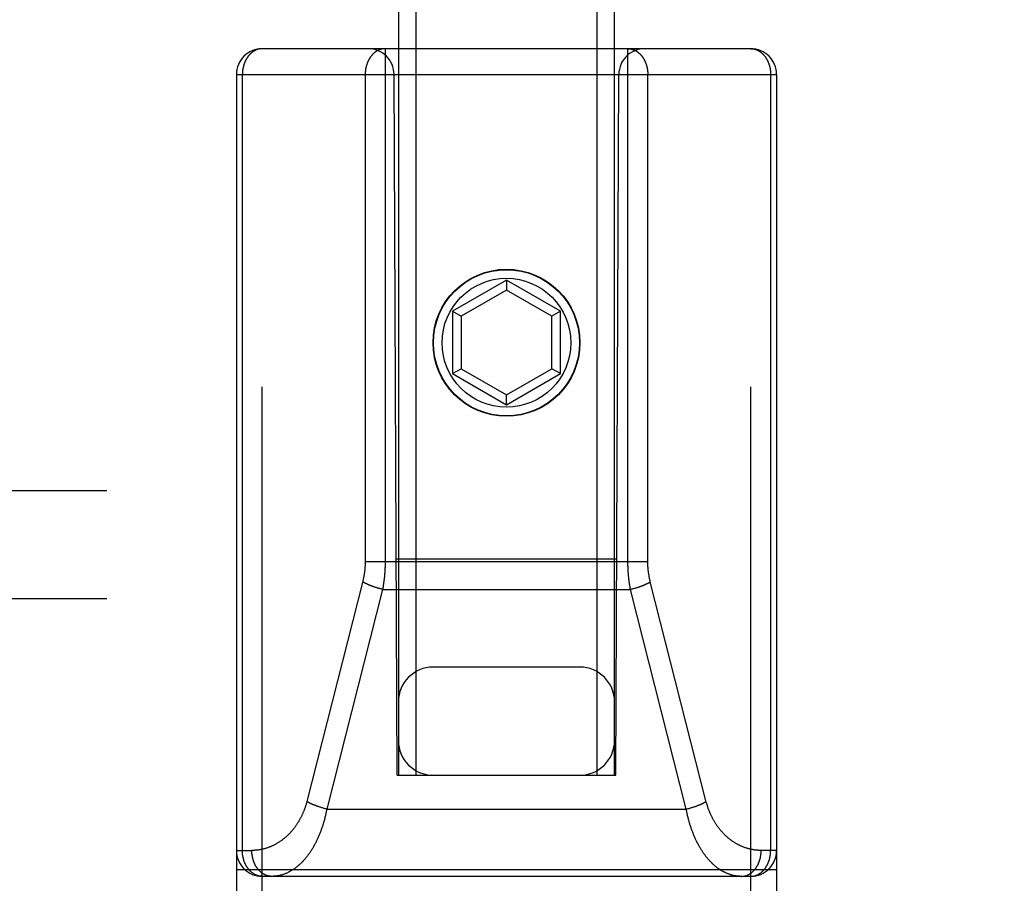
# Model space of a CAD drawing. Header units: inches. Extents: x 0 to 253, y 0 to 164.
# Tile 11 of 97: x 73.941 to 75.08, y 47.045 to 48.044. Entities that reach past the tile are written whole.
import ezdxf

# ---------------------------------------------------------------- set-up
doc = ezdxf.new("R2010")
doc.units = ezdxf.units.IN
doc.header["$LTSCALE"] = 13.939812
doc.header["$MEASUREMENT"] = 0
doc.linetypes.add('HIDDEN', pattern=[0.2, 0.1, -0.1])
doc.layers.add('LEFTHAND_DOOR_ASSEMBLY', color=7, linetype='CONTINUOUS')
doc.layers.add('SUBPANEL', color=7, linetype='CONTINUOUS')

msp = doc.modelspace()

# ---------------------------------------------------------------- linework, layer by layer
at = {"layer": 'LEFTHAND_DOOR_ASSEMBLY', "color": 8, "linetype": 'HIDDEN'}
for p, q in [((74.3788, 79.1721), (74.3788, 47.1704)), ((74.3988, 79.1722), (74.3988, 47.1704)), ((74.6088, 47.1704), (74.6088, 79.1722)), ((74.6288, 47.1704), (74.6288, 79.1721)), ((74.7863, 48.0104), (74.2213, 48.0104)), ((74.2213, 46.2254), (74.2213, 48.0104)), ((74.6443, 47.4164), (74.6443, 48.0104)), ((74.7863, 46.2254), (74.7863, 48.0104)), ((74.1913, 47.9804), (74.8163, 47.9804)), ((74.1913, 47.9804), (74.1913, 46.2554)), ((74.1983, 47.0834), (74.1983, 47.9804)), ((74.3773, 47.1704), (74.3738, 47.9804)), ((74.6303, 47.1704), (74.6338, 47.9804)), ((74.6673, 47.4167), (74.6673, 47.9804)), ((74.8094, 47.9804), (74.8094, 47.0834)), ((74.8163, 47.9804), (74.8163, 46.2554)), ((74.5038, 47.7429), (74.4413, 47.7068)), ((74.5663, 47.7068), (74.5038, 47.7429)), ((74.5038, 47.7429), (74.5038, 47.7314)), ((74.5038, 47.7314), (74.4513, 47.7011)), ((74.5563, 47.7011), (74.5038, 47.7314)), ((74.4413, 47.7068), (74.4513, 47.7011)), ((74.4413, 47.7068), (74.4413, 47.6347)), ((74.5663, 47.7068), (74.5563, 47.7011)), ((74.5663, 47.6347), (74.5663, 47.7068)), ((74.4513, 47.7011), (74.4513, 47.6404)), ((74.5563, 47.6404), (74.5563, 47.7011)), ((74.4413, 47.6347), (74.4513, 47.6404)), ((74.4513, 47.6404), (74.5038, 47.6101)), ((74.5038, 47.6101), (74.5563, 47.6404)), ((74.5663, 47.6347), (74.5563, 47.6404)), ((74.4413, 47.6347), (74.5038, 47.5986)), ((74.5038, 47.5986), (74.5663, 47.6347)), ((74.5038, 47.5986), (74.5038, 47.6101)), ((74.3762, 47.4204), (74.6314, 47.4204)), ((74.3403, 47.4174), (74.6673, 47.4174)), ((74.3376, 47.3948), (74.2728, 47.14)), ((74.3605, 47.3853), (74.2959, 47.1313)), ((74.3523, 47.3875), (74.3515, 47.3878)), ((74.3531, 47.3873), (74.3523, 47.3875)), ((74.3539, 47.387), (74.3531, 47.3873)), ((74.3547, 47.3868), (74.3539, 47.387)), ((74.3555, 47.3866), (74.3547, 47.3868)), ((74.3563, 47.3863), (74.3555, 47.3866)), ((74.3572, 47.3861), (74.3563, 47.3863)), ((74.358, 47.3859), (74.3572, 47.3861)), ((74.3588, 47.3857), (74.358, 47.3859)), ((74.3597, 47.3855), (74.3588, 47.3857)), ((74.3605, 47.3853), (74.3597, 47.3855)), ((74.3605, 47.3853), (74.6472, 47.3853)), ((74.6472, 47.3853), (74.648, 47.3855)), ((74.7117, 47.1313), (74.6472, 47.3853)), ((74.648, 47.3855), (74.6488, 47.3857)), ((74.6488, 47.3857), (74.6497, 47.3859)), ((74.6497, 47.3859), (74.6505, 47.3861)), ((74.6505, 47.3861), (74.6513, 47.3863)), ((74.6513, 47.3863), (74.6521, 47.3866)), ((74.6534, 47.3869), (74.6542, 47.3872)), ((74.6542, 47.3872), (74.655, 47.3874)), ((74.655, 47.3874), (74.6558, 47.3877)), ((74.6558, 47.3877), (74.6566, 47.3879)), ((74.6566, 47.3879), (74.6573, 47.3882)), ((74.735, 47.1393), (74.6702, 47.3941)), ((74.5888, 47.2954), (74.4188, 47.2954)), ((74.3773, 47.1704), (74.3988, 47.1704)), ((74.3988, 47.1704), (74.6088, 47.1704)), ((74.6088, 47.1704), (74.6303, 47.1704)), ((74.7211, 47.1339), (74.7219, 47.1342)), ((74.2877, 47.1335), (74.2869, 47.1338)), ((74.2885, 47.1333), (74.2877, 47.1335)), ((74.2893, 47.133), (74.2885, 47.1333)), ((74.2901, 47.1328), (74.2893, 47.133)), ((74.2909, 47.1326), (74.2901, 47.1328)), ((74.2918, 47.1323), (74.2909, 47.1326)), ((74.2926, 47.1321), (74.2918, 47.1323)), ((74.2934, 47.1319), (74.2926, 47.1321)), ((74.2942, 47.1317), (74.2934, 47.1319)), ((74.2951, 47.1315), (74.2942, 47.1317)), ((74.2959, 47.1313), (74.2951, 47.1315)), ((74.2959, 47.1313), (74.7117, 47.1313)), ((74.713, 47.1316), (74.7138, 47.1318)), ((74.7138, 47.1318), (74.7146, 47.132)), ((74.7159, 47.1323), (74.7167, 47.1326)), ((74.7179, 47.1329), (74.7187, 47.1332)), ((74.7187, 47.1332), (74.7195, 47.1334)), ((74.7195, 47.1334), (74.7203, 47.1337)), ((74.7203, 47.1337), (74.7211, 47.1339)), ((74.1913, 47.0834), (74.2092, 47.0834)), ((74.8163, 47.0834), (74.7984, 47.0834)), ((74.1913, 47.0614), (74.8163, 47.0614)), ((74.7863, 47.0534), (74.2213, 47.0534))]:
    msp.add_line(p, q, dxfattribs=at)
for points in [[(74.2213, 48.0104), (74.221, 48.0104), (74.2207, 48.0104), (74.2204, 48.0104), (74.2201, 48.0104), (74.2197, 48.0104), (74.2194, 48.0103), (74.2191, 48.0103), (74.2188, 48.0103), (74.2185, 48.0102), (74.2181, 48.0101), (74.2178, 48.0101), (74.2175, 48.01), (74.2172, 48.0099), (74.2169, 48.0099), (74.2165, 48.0098), (74.2162, 48.0097), (74.2159, 48.0096), (74.2156, 48.0095), (74.2153, 48.0094), (74.215, 48.0093), (74.2147, 48.0092), (74.2143, 48.009), (74.214, 48.0089), (74.2137, 48.0088), (74.2134, 48.0086), (74.2131, 48.0085), (74.2128, 48.0083), (74.2125, 48.0082), (74.2122, 48.008), (74.2119, 48.0078), (74.2116, 48.0077), (74.2113, 48.0075), (74.211, 48.0073), (74.2108, 48.0071), (74.2105, 48.0069), (74.2102, 48.0067), (74.2099, 48.0065), (74.2096, 48.0063), (74.2093, 48.0061), (74.2091, 48.0059), (74.2088, 48.0056), (74.2085, 48.0054), (74.2083, 48.0052), (74.208, 48.0049), (74.2077, 48.0047), (74.2075, 48.0044), (74.2072, 48.0042), (74.207, 48.0039), (74.2067, 48.0036), (74.2065, 48.0034), (74.2062, 48.0031), (74.206, 48.0028), (74.2057, 48.0025), (74.2055, 48.0022), (74.2053, 48.002), (74.205, 48.0017), (74.2048, 48.0014), (74.2046, 48.0011), (74.2044, 48.0008), (74.2041, 48.0004), (74.2039, 48.0001), (74.2037, 47.9998), (74.2035, 47.9995), (74.2033, 47.9992), (74.2031, 47.9988), (74.2029, 47.9985), (74.2027, 47.9982), (74.2025, 47.9978), (74.2023, 47.9975), (74.2022, 47.9971), (74.202, 47.9968), (74.2018, 47.9964), (74.2016, 47.9961), (74.2015, 47.9957), (74.2013, 47.9953), (74.2011, 47.995), (74.201, 47.9946), (74.2008, 47.9942), (74.2007, 47.9938), (74.2005, 47.9935), (74.2004, 47.9931), (74.2003, 47.9927), (74.2001, 47.9923), (74.2, 47.9919), (74.1999, 47.9915), (74.1998, 47.9911), (74.1997, 47.9907), (74.1996, 47.9904), (74.1995, 47.99), (74.1994, 47.9896), (74.1993, 47.9892), (74.1992, 47.9887), (74.1991, 47.9883), (74.199, 47.9879), (74.1989, 47.9875), (74.1988, 47.9871), (74.1988, 47.9867), (74.1987, 47.9863), (74.1986, 47.9859), (74.1986, 47.9855), (74.1985, 47.985), (74.1985, 47.9846), (74.1984, 47.9842), (74.1984, 47.9838), (74.1984, 47.9834), (74.1983, 47.983), (74.1983, 47.9825), (74.1983, 47.9821), (74.1983, 47.9817), (74.1983, 47.9813), (74.1983, 47.9809), (74.1983, 47.9804)], [(74.3634, 48.0104), (74.3631, 48.0104), (74.3628, 48.0104), (74.3624, 48.0104), (74.3621, 48.0104), (74.3618, 48.0104), (74.3615, 48.0103), (74.3612, 48.0103), (74.3608, 48.0102), (74.3605, 48.0102), (74.3602, 48.0101), (74.3599, 48.0101), (74.3595, 48.01), (74.3592, 48.0099), (74.3589, 48.0099), (74.3586, 48.0098), (74.3583, 48.0097), (74.358, 48.0096), (74.3577, 48.0095), (74.3573, 48.0094), (74.357, 48.0093), (74.3567, 48.0091), (74.3564, 48.009), (74.3561, 48.0089), (74.3558, 48.0088), (74.3555, 48.0086), (74.3552, 48.0085), (74.3549, 48.0083), (74.3546, 48.0082), (74.3543, 48.008), (74.354, 48.0078), (74.3537, 48.0077), (74.3534, 48.0075), (74.3531, 48.0073), (74.3528, 48.0071), (74.3525, 48.0069), (74.3523, 48.0067), (74.352, 48.0065), (74.3517, 48.0063), (74.3514, 48.0061), (74.3511, 48.0058), (74.3509, 48.0056), (74.3506, 48.0054), (74.3503, 48.0052), (74.3501, 48.0049), (74.3498, 48.0047), (74.3495, 48.0044), (74.3493, 48.0042), (74.349, 48.0039), (74.3488, 48.0036), (74.3485, 48.0034), (74.3483, 48.0031), (74.348, 48.0028), (74.3478, 48.0025), (74.3476, 48.0022), (74.3473, 48.002), (74.3471, 48.0017), (74.3469, 48.0014), (74.3466, 48.0011), (74.3464, 48.0007), (74.3462, 48.0004), (74.346, 48.0001), (74.3458, 47.9998), (74.3456, 47.9995), (74.3454, 47.9991), (74.3452, 47.9988), (74.345, 47.9985), (74.3448, 47.9981), (74.3446, 47.9978), (74.3444, 47.9975), (74.3442, 47.9971), (74.344, 47.9968), (74.3439, 47.9964), (74.3437, 47.996), (74.3435, 47.9957), (74.3434, 47.9953), (74.3432, 47.995), (74.3431, 47.9946), (74.3429, 47.9942), (74.3428, 47.9938), (74.3426, 47.9935), (74.3425, 47.9931), (74.3423, 47.9927), (74.3422, 47.9923), (74.3421, 47.9919), (74.342, 47.9915), (74.3418, 47.9911), (74.3417, 47.9907), (74.3416, 47.9903), (74.3415, 47.9899), (74.3414, 47.9895), (74.3413, 47.9891), (74.3412, 47.9887), (74.3411, 47.9883), (74.3411, 47.9879), (74.341, 47.9875), (74.3409, 47.9871), (74.3408, 47.9867), (74.3408, 47.9863), (74.3407, 47.9859), (74.3407, 47.9855), (74.3406, 47.985), (74.3406, 47.9846), (74.3405, 47.9842), (74.3405, 47.9838), (74.3404, 47.9834), (74.3404, 47.983), (74.3404, 47.9825), (74.3404, 47.9821), (74.3404, 47.9817), (74.3403, 47.9813), (74.3403, 47.9809), (74.3403, 47.9804)], [(74.3634, 48.0104), (74.3634, 47.4165), (74.3634, 47.4155), (74.3634, 47.4146), (74.3634, 47.4136), (74.3633, 47.4127), (74.3633, 47.4117), (74.3633, 47.4108), (74.3632, 47.4098), (74.3632, 47.4089), (74.3631, 47.408), (74.3631, 47.407), (74.363, 47.4061), (74.363, 47.4051), (74.3629, 47.4042), (74.3628, 47.4032), (74.3628, 47.4023), (74.3627, 47.4014), (74.3626, 47.4004), (74.3625, 47.3995), (74.3624, 47.3985), (74.3623, 47.3976), (74.3622, 47.3967), (74.3621, 47.3957), (74.362, 47.3948), (74.3618, 47.3939), (74.3617, 47.3929), (74.3616, 47.392), (74.3615, 47.3911), (74.3613, 47.3901), (74.3612, 47.3892), (74.361, 47.3882), (74.3608, 47.3872), (74.3607, 47.3863), (74.3605, 47.3853)], [(74.6443, 48.0104), (74.6446, 48.0104), (74.6449, 48.0104), (74.6452, 48.0104), (74.6455, 48.0104), (74.6459, 48.0104), (74.6462, 48.0103), (74.6465, 48.0103), (74.6468, 48.0102), (74.6471, 48.0102), (74.6475, 48.0101), (74.6478, 48.0101), (74.6481, 48.01), (74.6484, 48.0099), (74.6487, 48.0099), (74.6491, 48.0098), (74.6494, 48.0097), (74.6497, 48.0096), (74.65, 48.0095), (74.6503, 48.0094), (74.6506, 48.0093), (74.6509, 48.0091), (74.6512, 48.009), (74.6516, 48.0089), (74.6519, 48.0088), (74.6522, 48.0086), (74.6525, 48.0085), (74.6528, 48.0083), (74.6531, 48.0082), (74.6534, 48.008), (74.6537, 48.0078), (74.654, 48.0077), (74.6543, 48.0075), (74.6545, 48.0073), (74.6548, 48.0071), (74.6551, 48.0069), (74.6554, 48.0067), (74.6557, 48.0065), (74.656, 48.0063), (74.6562, 48.0061), (74.6565, 48.0058), (74.6568, 48.0056), (74.6571, 48.0054), (74.6573, 48.0052), (74.6576, 48.0049), (74.6579, 48.0047), (74.6581, 48.0044), (74.6584, 48.0042), (74.6586, 48.0039), (74.6589, 48.0036), (74.6591, 48.0034), (74.6594, 48.0031), (74.6596, 48.0028), (74.6599, 48.0025), (74.6601, 48.0022), (74.6603, 48.002), (74.6606, 48.0017), (74.6608, 48.0014), (74.661, 48.0011), (74.6612, 48.0007), (74.6614, 48.0004), (74.6617, 48.0001), (74.6619, 47.9998), (74.6621, 47.9995), (74.6623, 47.9991), (74.6625, 47.9988), (74.6627, 47.9985), (74.6629, 47.9981), (74.6631, 47.9978), (74.6632, 47.9975), (74.6634, 47.9971), (74.6636, 47.9968), (74.6638, 47.9964), (74.664, 47.996), (74.6641, 47.9957), (74.6643, 47.9953), (74.6644, 47.995), (74.6646, 47.9946), (74.6647, 47.9942), (74.6649, 47.9938), (74.665, 47.9935), (74.6652, 47.9931), (74.6653, 47.9927), (74.6654, 47.9923), (74.6656, 47.9919), (74.6657, 47.9915), (74.6658, 47.9911), (74.6659, 47.9907), (74.666, 47.9903), (74.6661, 47.9899), (74.6662, 47.9895), (74.6663, 47.9891), (74.6664, 47.9887), (74.6665, 47.9883), (74.6666, 47.9879), (74.6667, 47.9875), (74.6667, 47.9871), (74.6668, 47.9867), (74.6669, 47.9863), (74.6669, 47.9859), (74.667, 47.9855), (74.667, 47.985), (74.6671, 47.9846), (74.6671, 47.9842), (74.6672, 47.9838), (74.6672, 47.9834), (74.6672, 47.983), (74.6673, 47.9825), (74.6673, 47.9821), (74.6673, 47.9817), (74.6673, 47.9813), (74.6673, 47.9809), (74.6673, 47.9804)], [(74.7863, 48.0104), (74.7866, 48.0104), (74.7869, 48.0104), (74.7873, 48.0104), (74.7876, 48.0104), (74.7879, 48.0104), (74.7882, 48.0103), (74.7886, 48.0103), (74.7889, 48.0103), (74.7892, 48.0102), (74.7895, 48.0101), (74.7898, 48.0101), (74.7902, 48.01), (74.7905, 48.0099), (74.7908, 48.0099), (74.7911, 48.0098), (74.7914, 48.0097), (74.7917, 48.0096), (74.7921, 48.0095), (74.7924, 48.0094), (74.7927, 48.0093), (74.793, 48.0092), (74.7933, 48.009), (74.7936, 48.0089), (74.7939, 48.0088), (74.7942, 48.0086), (74.7945, 48.0085), (74.7948, 48.0083), (74.7951, 48.0082), (74.7954, 48.008), (74.7957, 48.0078), (74.796, 48.0077), (74.7963, 48.0075), (74.7966, 48.0073), (74.7969, 48.0071), (74.7972, 48.0069), (74.7975, 48.0067), (74.7977, 48.0065), (74.798, 48.0063), (74.7983, 48.0061), (74.7986, 48.0059), (74.7989, 48.0056), (74.7991, 48.0054), (74.7994, 48.0052), (74.7997, 48.0049), (74.7999, 48.0047), (74.8002, 48.0044), (74.8004, 48.0042), (74.8007, 48.0039), (74.8009, 48.0036), (74.8012, 48.0034), (74.8014, 48.0031), (74.8017, 48.0028), (74.8019, 48.0025), (74.8022, 48.0022), (74.8024, 48.002), (74.8026, 48.0017), (74.8029, 48.0014), (74.8031, 48.0011), (74.8033, 48.0008), (74.8035, 48.0004), (74.8037, 48.0001), (74.8039, 47.9998), (74.8041, 47.9995), (74.8044, 47.9992), (74.8046, 47.9988), (74.8047, 47.9985), (74.8049, 47.9982), (74.8051, 47.9978), (74.8053, 47.9975), (74.8055, 47.9971), (74.8057, 47.9968), (74.8059, 47.9964), (74.806, 47.9961), (74.8062, 47.9957), (74.8064, 47.9953), (74.8065, 47.995), (74.8067, 47.9946), (74.8068, 47.9942), (74.807, 47.9938), (74.8071, 47.9935), (74.8072, 47.9931), (74.8074, 47.9927), (74.8075, 47.9923), (74.8076, 47.9919), (74.8078, 47.9915), (74.8079, 47.9911), (74.808, 47.9907), (74.8081, 47.9904), (74.8082, 47.99), (74.8083, 47.9896), (74.8084, 47.9892), (74.8085, 47.9887), (74.8086, 47.9883), (74.8087, 47.9879), (74.8087, 47.9875), (74.8088, 47.9871), (74.8089, 47.9867), (74.8089, 47.9863), (74.809, 47.9859), (74.8091, 47.9855), (74.8091, 47.985), (74.8092, 47.9846), (74.8092, 47.9842), (74.8092, 47.9838), (74.8093, 47.9834), (74.8093, 47.983), (74.8093, 47.9825), (74.8094, 47.9821), (74.8094, 47.9817), (74.8094, 47.9813), (74.8094, 47.9809), (74.8094, 47.9804)], [(74.3403, 47.9804), (74.3403, 47.4167), (74.3403, 47.416), (74.3403, 47.4154), (74.3403, 47.4147), (74.3403, 47.414), (74.3402, 47.4133), (74.3402, 47.4126), (74.3402, 47.4119), (74.3401, 47.4112), (74.3401, 47.4105), (74.34, 47.4099), (74.34, 47.4092), (74.3399, 47.4085), (74.3398, 47.4078), (74.3398, 47.4071), (74.3397, 47.4064), (74.3396, 47.4057), (74.3395, 47.4051), (74.3394, 47.4044), (74.3393, 47.4037), (74.3392, 47.403), (74.3391, 47.4023), (74.339, 47.4016), (74.3389, 47.401), (74.3388, 47.4003), (74.3387, 47.3996), (74.3385, 47.3989), (74.3384, 47.3983), (74.3382, 47.3976), (74.3381, 47.3969), (74.3379, 47.3962), (74.3378, 47.3955), (74.3376, 47.3948)], [(74.6472, 47.3853), (74.647, 47.3862), (74.6468, 47.3872), (74.6467, 47.3881), (74.6465, 47.389), (74.6464, 47.39), (74.6462, 47.3909), (74.6461, 47.3918), (74.646, 47.3927), (74.6458, 47.3937), (74.6457, 47.3946), (74.6456, 47.3955), (74.6455, 47.3965), (74.6454, 47.3974), (74.6453, 47.3984), (74.6452, 47.3993), (74.6451, 47.4002), (74.645, 47.4012), (74.6449, 47.4021), (74.6448, 47.4031), (74.6448, 47.404), (74.6447, 47.4049), (74.6446, 47.4059), (74.6446, 47.4068), (74.6445, 47.4078), (74.6445, 47.4087), (74.6444, 47.4097), (74.6444, 47.4106), (74.6444, 47.4115), (74.6443, 47.4125), (74.6443, 47.4135), (74.6443, 47.4145), (74.6443, 47.4155), (74.6443, 47.4164)], [(74.6702, 47.3941), (74.6701, 47.3947), (74.6699, 47.3954), (74.6697, 47.3961), (74.6696, 47.3968), (74.6694, 47.3975), (74.6693, 47.3981), (74.6692, 47.3988), (74.669, 47.3995), (74.6689, 47.4002), (74.6688, 47.4008), (74.6687, 47.4015), (74.6685, 47.4022), (74.6684, 47.4029), (74.6683, 47.4036), (74.6682, 47.4042), (74.6681, 47.4049), (74.6681, 47.4056), (74.668, 47.4063), (74.6679, 47.407), (74.6678, 47.4077), (74.6678, 47.4083), (74.6677, 47.409), (74.6676, 47.4097), (74.6676, 47.4104), (74.6675, 47.4111), (74.6675, 47.4118), (74.6675, 47.4125), (74.6674, 47.4132), (74.6674, 47.4139), (74.6674, 47.4146), (74.6673, 47.4153), (74.6673, 47.416), (74.6673, 47.4167)], [(74.3515, 47.3878), (74.3507, 47.3881), (74.3503, 47.3882), (74.3499, 47.3883), (74.3495, 47.3885), (74.3492, 47.3886), (74.3488, 47.3887), (74.3484, 47.3889), (74.348, 47.389), (74.3476, 47.3892), (74.3473, 47.3893), (74.3469, 47.3895), (74.3465, 47.3896), (74.3462, 47.3897), (74.3458, 47.3899), (74.3455, 47.39), (74.3451, 47.3902), (74.3447, 47.3903), (74.3444, 47.3905), (74.3441, 47.3906), (74.3437, 47.3908), (74.3434, 47.3909), (74.343, 47.3911), (74.3427, 47.3912), (74.3424, 47.3914), (74.3421, 47.3915), (74.3417, 47.3917), (74.3414, 47.3919), (74.3411, 47.392), (74.3408, 47.3922), (74.3405, 47.3923), (74.3402, 47.3925), (74.3399, 47.3926), (74.3396, 47.3928), (74.3393, 47.393), (74.339, 47.3931), (74.3388, 47.3933), (74.3385, 47.3934), (74.3382, 47.3936), (74.3379, 47.3937), (74.3377, 47.3939), (74.3374, 47.3941)], [(74.6521, 47.3866), (74.6525, 47.3867), (74.6534, 47.3869)], [(74.6573, 47.3882), (74.6577, 47.3883), (74.6581, 47.3885), (74.6585, 47.3886), (74.6589, 47.3887), (74.6593, 47.3889), (74.6596, 47.389), (74.66, 47.3892), (74.6604, 47.3893), (74.6608, 47.3895), (74.6611, 47.3896), (74.6615, 47.3897), (74.6618, 47.3899), (74.6622, 47.39), (74.6626, 47.3902), (74.6629, 47.3903), (74.6633, 47.3905), (74.6636, 47.3906), (74.6639, 47.3908), (74.6643, 47.3909), (74.6646, 47.3911), (74.6649, 47.3912), (74.6653, 47.3914), (74.6656, 47.3915), (74.6659, 47.3917), (74.6662, 47.3919), (74.6665, 47.392), (74.6669, 47.3922), (74.6672, 47.3923), (74.6675, 47.3925), (74.6678, 47.3926), (74.668, 47.3928), (74.6683, 47.393), (74.6686, 47.3931), (74.6689, 47.3933), (74.6692, 47.3934), (74.6694, 47.3936), (74.6697, 47.3937), (74.67, 47.3939), (74.6702, 47.3941)], [(74.2728, 47.14), (74.2727, 47.1393), (74.2725, 47.1386), (74.2723, 47.1379), (74.2721, 47.1372), (74.2719, 47.1365), (74.2717, 47.1358), (74.2714, 47.1351), (74.2712, 47.1344), (74.271, 47.1337), (74.2708, 47.133), (74.2705, 47.1323), (74.2703, 47.1316), (74.27, 47.1309), (74.2698, 47.1302), (74.2695, 47.1296), (74.2692, 47.1289), (74.2689, 47.1282), (74.2687, 47.1275), (74.2684, 47.1268), (74.2681, 47.1262), (74.2678, 47.1255), (74.2675, 47.1248), (74.2672, 47.1241), (74.2669, 47.1235), (74.2665, 47.1228), (74.2662, 47.1221), (74.2659, 47.1215), (74.2655, 47.1208), (74.2652, 47.1202), (74.2648, 47.1195), (74.2645, 47.1189), (74.2641, 47.1182), (74.2637, 47.1176), (74.2634, 47.117), (74.263, 47.1163), (74.2626, 47.1157), (74.2622, 47.1151), (74.2618, 47.1144), (74.2614, 47.1138), (74.261, 47.1132), (74.2606, 47.1126), (74.2602, 47.112), (74.2597, 47.1114), (74.2593, 47.1108), (74.2589, 47.1102), (74.2584, 47.1096), (74.258, 47.109), (74.2575, 47.1084), (74.257, 47.1078), (74.2566, 47.1072), (74.2561, 47.1067), (74.2556, 47.1061), (74.2551, 47.1055), (74.2546, 47.105), (74.2541, 47.1044), (74.2536, 47.1039), (74.2531, 47.1033), (74.2526, 47.1028), (74.2521, 47.1023), (74.2516, 47.1017), (74.251, 47.1012), (74.2505, 47.1007), (74.25, 47.1002), (74.2494, 47.0997), (74.2489, 47.0992), (74.2483, 47.0987), (74.2477, 47.0982), (74.2472, 47.0977), (74.2466, 47.0973), (74.246, 47.0968), (74.2454, 47.0963), (74.2448, 47.0959), (74.2443, 47.0954), (74.2437, 47.095), (74.2431, 47.0945), (74.2424, 47.0941), (74.2418, 47.0937), (74.2412, 47.0933), (74.2406, 47.0929), (74.24, 47.0925), (74.2393, 47.0921), (74.2387, 47.0917), (74.2381, 47.0913), (74.2374, 47.091), (74.2368, 47.0906), (74.2361, 47.0903), (74.2355, 47.0899), (74.2348, 47.0896), (74.2341, 47.0893), (74.2335, 47.0889), (74.2328, 47.0886), (74.2321, 47.0883), (74.2314, 47.088), (74.2308, 47.0877), (74.2301, 47.0875), (74.2294, 47.0872), (74.2287, 47.0869), (74.228, 47.0867), (74.2273, 47.0864), (74.2266, 47.0862), (74.2259, 47.086), (74.2252, 47.0858), (74.2245, 47.0856), (74.2238, 47.0854), (74.2231, 47.0852), (74.2223, 47.085), (74.2216, 47.0848), (74.2209, 47.0847), (74.2202, 47.0845), (74.2195, 47.0844), (74.2187, 47.0843), (74.218, 47.0841), (74.2173, 47.084), (74.2166, 47.0839), (74.2158, 47.0838), (74.2151, 47.0837), (74.2144, 47.0837), (74.2136, 47.0836), (74.2129, 47.0836), (74.2122, 47.0835), (74.2114, 47.0835), (74.2107, 47.0835), (74.21, 47.0834), (74.2092, 47.0834)], [(74.2869, 47.1338), (74.2861, 47.1341), (74.2857, 47.1342), (74.2853, 47.1343), (74.285, 47.1345), (74.2846, 47.1346), (74.2842, 47.1347), (74.2838, 47.1349), (74.2834, 47.135), (74.2831, 47.1352), (74.2827, 47.1353), (74.2823, 47.1354), (74.282, 47.1356), (74.2816, 47.1357), (74.2812, 47.1359), (74.2809, 47.136), (74.2805, 47.1362), (74.2802, 47.1363), (74.2798, 47.1365), (74.2795, 47.1366), (74.2791, 47.1368), (74.2788, 47.1369), (74.2785, 47.1371), (74.2781, 47.1372), (74.2778, 47.1374), (74.2775, 47.1375), (74.2772, 47.1377), (74.2768, 47.1378), (74.2765, 47.138), (74.2762, 47.1382), (74.2759, 47.1383), (74.2756, 47.1385), (74.2753, 47.1386), (74.275, 47.1388), (74.2747, 47.1389), (74.2745, 47.1391), (74.2742, 47.1393), (74.2739, 47.1394), (74.2736, 47.1396), (74.2734, 47.1397), (74.2731, 47.1399), (74.2728, 47.14)], [(74.7219, 47.1342), (74.7223, 47.1343), (74.7227, 47.1345), (74.7231, 47.1346), (74.7235, 47.1347), (74.7238, 47.1349), (74.7242, 47.135), (74.7246, 47.1352), (74.725, 47.1353), (74.7253, 47.1354), (74.7257, 47.1356), (74.7261, 47.1357), (74.7264, 47.1359), (74.7268, 47.136), (74.7271, 47.1362), (74.7275, 47.1363), (74.7278, 47.1365), (74.7282, 47.1366), (74.7285, 47.1368), (74.7289, 47.1369), (74.7292, 47.1371), (74.7295, 47.1372), (74.7299, 47.1374), (74.7302, 47.1375), (74.7305, 47.1377), (74.7308, 47.1378), (74.7311, 47.138), (74.7314, 47.1382), (74.7317, 47.1383), (74.732, 47.1385), (74.7323, 47.1386), (74.7326, 47.1388), (74.7329, 47.1389), (74.7332, 47.1391), (74.7335, 47.1393), (74.7338, 47.1394), (74.734, 47.1396), (74.7343, 47.1397), (74.7346, 47.1399), (74.7348, 47.14)], [(74.7984, 47.0834), (74.7977, 47.0834), (74.797, 47.0835), (74.7963, 47.0835), (74.7955, 47.0835), (74.7948, 47.0836), (74.7941, 47.0836), (74.7934, 47.0837), (74.7926, 47.0837), (74.7919, 47.0838), (74.7912, 47.0839), (74.7905, 47.084), (74.7898, 47.0841), (74.789, 47.0842), (74.7883, 47.0844), (74.7876, 47.0845), (74.7869, 47.0846), (74.7862, 47.0848), (74.7855, 47.085), (74.7848, 47.0851), (74.7841, 47.0853), (74.7834, 47.0855), (74.7827, 47.0857), (74.782, 47.0859), (74.7813, 47.0861), (74.7806, 47.0864), (74.7799, 47.0866), (74.7792, 47.0868), (74.7785, 47.0871), (74.7779, 47.0874), (74.7772, 47.0876), (74.7765, 47.0879), (74.7758, 47.0882), (74.7752, 47.0885), (74.7745, 47.0888), (74.7739, 47.0891), (74.7732, 47.0894), (74.7725, 47.0897), (74.7719, 47.0901), (74.7713, 47.0904), (74.7706, 47.0908), (74.77, 47.0911), (74.7693, 47.0915), (74.7687, 47.0919), (74.7681, 47.0922), (74.7675, 47.0926), (74.7669, 47.093), (74.7663, 47.0934), (74.7656, 47.0938), (74.765, 47.0942), (74.7644, 47.0947), (74.7639, 47.0951), (74.7633, 47.0955), (74.7627, 47.096), (74.7621, 47.0964), (74.7615, 47.0969), (74.761, 47.0973), (74.7604, 47.0978), (74.7598, 47.0983), (74.7593, 47.0987), (74.7587, 47.0992), (74.7582, 47.0997), (74.7577, 47.1002), (74.7571, 47.1007), (74.7566, 47.1012), (74.7561, 47.1017), (74.7556, 47.1022), (74.7551, 47.1028), (74.7546, 47.1033), (74.7541, 47.1038), (74.7536, 47.1044), (74.7531, 47.1049), (74.7526, 47.1055), (74.7521, 47.106), (74.7516, 47.1066), (74.7512, 47.1071), (74.7507, 47.1077), (74.7502, 47.1083), (74.7498, 47.1088), (74.7494, 47.1094), (74.7489, 47.11), (74.7485, 47.1106), (74.7481, 47.1112), (74.7476, 47.1118), (74.7472, 47.1124), (74.7468, 47.113), (74.7464, 47.1136), (74.746, 47.1142), (74.7456, 47.1148), (74.7452, 47.1154), (74.7448, 47.116), (74.7445, 47.1167), (74.7441, 47.1173), (74.7437, 47.1179), (74.7434, 47.1186), (74.743, 47.1192), (74.7427, 47.1198), (74.7423, 47.1205), (74.742, 47.1211), (74.7416, 47.1218), (74.7413, 47.1224), (74.741, 47.1231), (74.7407, 47.1237), (74.7404, 47.1244), (74.7401, 47.125), (74.7398, 47.1257), (74.7395, 47.1264), (74.7392, 47.127), (74.7389, 47.1277), (74.7386, 47.1284), (74.7384, 47.129), (74.7381, 47.1297), (74.7378, 47.1304), (74.7376, 47.1311), (74.7373, 47.1317), (74.7371, 47.1324), (74.7369, 47.1331), (74.7366, 47.1338), (74.7364, 47.1345), (74.7362, 47.1352), (74.736, 47.1359), (74.7358, 47.1366), (74.7356, 47.1373), (74.7354, 47.1379), (74.7352, 47.1386), (74.735, 47.1393)], [(74.2959, 47.1313), (74.2957, 47.1303), (74.2955, 47.1293), (74.2953, 47.1284), (74.2951, 47.1274), (74.2949, 47.1264), (74.2947, 47.1255), (74.2945, 47.1245), (74.2943, 47.1235), (74.2941, 47.1226), (74.2938, 47.1216), (74.2936, 47.1207), (74.2933, 47.1197), (74.2931, 47.1188), (74.2928, 47.1178), (74.2926, 47.1169), (74.2923, 47.1159), (74.292, 47.115), (74.2917, 47.114), (74.2914, 47.1131), (74.2912, 47.1122), (74.2909, 47.1113), (74.2906, 47.1103), (74.2902, 47.1094), (74.2899, 47.1085), (74.2896, 47.1076), (74.2893, 47.1067), (74.2889, 47.1058), (74.2886, 47.1049), (74.2883, 47.104), (74.2879, 47.1031), (74.2875, 47.1022), (74.2872, 47.1013), (74.2868, 47.1004), (74.2864, 47.0995), (74.2861, 47.0986), (74.2857, 47.0978), (74.2853, 47.0969), (74.2849, 47.0961), (74.2845, 47.0952), (74.2841, 47.0944), (74.2836, 47.0935), (74.2832, 47.0927), (74.2828, 47.0918), (74.2824, 47.091), (74.2819, 47.0902), (74.2815, 47.0894), (74.281, 47.0886), (74.2806, 47.0877), (74.2801, 47.0869), (74.2796, 47.0862), (74.2792, 47.0854), (74.2787, 47.0846), (74.2782, 47.0838), (74.2777, 47.083), (74.2772, 47.0823), (74.2767, 47.0815), (74.2762, 47.0808), (74.2757, 47.08), (74.2752, 47.0793), (74.2746, 47.0786), (74.2741, 47.0779), (74.2736, 47.0772), (74.273, 47.0765), (74.2725, 47.0758), (74.2719, 47.0751), (74.2714, 47.0744), (74.2708, 47.0737), (74.2702, 47.0731), (74.2697, 47.0724), (74.2691, 47.0718), (74.2685, 47.0712), (74.2679, 47.0705), (74.2673, 47.0699), (74.2667, 47.0693), (74.2661, 47.0687), (74.2655, 47.0681), (74.2649, 47.0676), (74.2643, 47.067), (74.2637, 47.0664), (74.263, 47.0659), (74.2624, 47.0653), (74.2618, 47.0648), (74.2611, 47.0643), (74.2605, 47.0638), (74.2598, 47.0633), (74.2592, 47.0628), (74.2585, 47.0623), (74.2579, 47.0619), (74.2572, 47.0614), (74.2565, 47.061), (74.2559, 47.0606), (74.2552, 47.0602), (74.2545, 47.0598), (74.2538, 47.0594), (74.2531, 47.059), (74.2525, 47.0586), (74.2518, 47.0583), (74.2511, 47.0579), (74.2504, 47.0576), (74.2497, 47.0573), (74.249, 47.0569), (74.2483, 47.0567), (74.2476, 47.0564), (74.2468, 47.0561), (74.2461, 47.0558), (74.2454, 47.0556), (74.2447, 47.0554), (74.244, 47.0551), (74.2433, 47.0549), (74.2425, 47.0547), (74.2418, 47.0546), (74.2411, 47.0544), (74.2404, 47.0542), (74.2396, 47.0541), (74.2389, 47.054), (74.2382, 47.0539), (74.2374, 47.0538), (74.2367, 47.0537), (74.236, 47.0536), (74.2352, 47.0535), (74.2345, 47.0535), (74.2338, 47.0535), (74.233, 47.0534), (74.2323, 47.0534)], [(74.7117, 47.1313), (74.7122, 47.1314), (74.713, 47.1316)], [(74.7754, 47.0534), (74.7746, 47.0534), (74.7739, 47.0535), (74.7732, 47.0535), (74.7725, 47.0535), (74.7717, 47.0536), (74.771, 47.0537), (74.7703, 47.0538), (74.7696, 47.0539), (74.7688, 47.054), (74.7681, 47.0541), (74.7674, 47.0542), (74.7667, 47.0544), (74.766, 47.0545), (74.7653, 47.0547), (74.7645, 47.0549), (74.7638, 47.0551), (74.7631, 47.0553), (74.7624, 47.0555), (74.7617, 47.0558), (74.761, 47.056), (74.7603, 47.0563), (74.7596, 47.0566), (74.7589, 47.0568), (74.7582, 47.0571), (74.7575, 47.0575), (74.7568, 47.0578), (74.7562, 47.0581), (74.7555, 47.0585), (74.7548, 47.0588), (74.7541, 47.0592), (74.7534, 47.0596), (74.7528, 47.06), (74.7521, 47.0604), (74.7514, 47.0608), (74.7508, 47.0612), (74.7501, 47.0617), (74.7495, 47.0621), (74.7488, 47.0626), (74.7482, 47.063), (74.7475, 47.0635), (74.7469, 47.064), (74.7463, 47.0645), (74.7457, 47.065), (74.745, 47.0655), (74.7444, 47.0661), (74.7438, 47.0666), (74.7432, 47.0672), (74.7426, 47.0677), (74.742, 47.0683), (74.7414, 47.0689), (74.7408, 47.0695), (74.7402, 47.0701), (74.7396, 47.0707), (74.739, 47.0713), (74.7385, 47.0719), (74.7379, 47.0725), (74.7373, 47.0732), (74.7368, 47.0738), (74.7362, 47.0745), (74.7357, 47.0751), (74.7351, 47.0758), (74.7346, 47.0765), (74.7341, 47.0772), (74.7335, 47.0779), (74.733, 47.0786), (74.7325, 47.0793), (74.732, 47.08), (74.7315, 47.0807), (74.731, 47.0815), (74.7305, 47.0822), (74.73, 47.083), (74.7295, 47.0837), (74.729, 47.0845), (74.7286, 47.0852), (74.7281, 47.086), (74.7276, 47.0868), (74.7272, 47.0876), (74.7267, 47.0884), (74.7263, 47.0892), (74.7258, 47.09), (74.7254, 47.0908), (74.725, 47.0916), (74.7246, 47.0924), (74.7241, 47.0932), (74.7237, 47.0941), (74.7233, 47.0949), (74.7229, 47.0957), (74.7225, 47.0966), (74.7221, 47.0974), (74.7218, 47.0983), (74.7214, 47.0991), (74.721, 47.1), (74.7206, 47.1009), (74.7203, 47.1017), (74.7199, 47.1026), (74.7196, 47.1035), (74.7192, 47.1044), (74.7189, 47.1052), (74.7186, 47.1061), (74.7182, 47.107), (74.7179, 47.1079), (74.7176, 47.1088), (74.7173, 47.1097), (74.717, 47.1106), (74.7167, 47.1115), (74.7164, 47.1125), (74.7161, 47.1134), (74.7158, 47.1143), (74.7156, 47.1152), (74.7153, 47.1161), (74.715, 47.1171), (74.7148, 47.118), (74.7145, 47.1189), (74.7143, 47.1199), (74.714, 47.1208), (74.7138, 47.1217), (74.7136, 47.1227), (74.7133, 47.1236), (74.7131, 47.1246), (74.7129, 47.1255), (74.7127, 47.1265), (74.7125, 47.1274), (74.7123, 47.1284), (74.7121, 47.1293), (74.7119, 47.1303), (74.7117, 47.1313)], [(74.7146, 47.132), (74.7151, 47.1321), (74.7159, 47.1323)], [(74.7167, 47.1326), (74.7171, 47.1327), (74.7179, 47.1329)], [(74.2213, 47.0534), (74.221, 47.0534), (74.2207, 47.0534), (74.2204, 47.0535), (74.2201, 47.0535), (74.2197, 47.0535), (74.2194, 47.0535), (74.2191, 47.0536), (74.2188, 47.0536), (74.2185, 47.0537), (74.2181, 47.0537), (74.2178, 47.0538), (74.2175, 47.0539), (74.2172, 47.0539), (74.2169, 47.054), (74.2165, 47.0541), (74.2162, 47.0542), (74.2159, 47.0543), (74.2156, 47.0544), (74.2153, 47.0545), (74.215, 47.0546), (74.2147, 47.0547), (74.2143, 47.0548), (74.214, 47.055), (74.2137, 47.0551), (74.2134, 47.0552), (74.2131, 47.0554), (74.2128, 47.0555), (74.2125, 47.0557), (74.2122, 47.0559), (74.2119, 47.056), (74.2116, 47.0562), (74.2113, 47.0564), (74.211, 47.0566), (74.2108, 47.0568), (74.2105, 47.057), (74.2102, 47.0572), (74.2099, 47.0574), (74.2096, 47.0576), (74.2093, 47.0578), (74.2091, 47.058), (74.2088, 47.0582), (74.2085, 47.0585), (74.2083, 47.0587), (74.208, 47.059), (74.2077, 47.0592), (74.2075, 47.0594), (74.2072, 47.0597), (74.207, 47.06), (74.2067, 47.0602), (74.2065, 47.0605), (74.2062, 47.0608), (74.206, 47.061), (74.2057, 47.0613), (74.2055, 47.0616), (74.2053, 47.0619), (74.205, 47.0622), (74.2048, 47.0625), (74.2046, 47.0628), (74.2044, 47.0631), (74.2041, 47.0634), (74.2039, 47.0637), (74.2037, 47.0641), (74.2035, 47.0644), (74.2033, 47.0647), (74.2031, 47.065), (74.2029, 47.0654), (74.2027, 47.0657), (74.2025, 47.0661), (74.2023, 47.0664), (74.2022, 47.0668), (74.202, 47.0671), (74.2018, 47.0675), (74.2016, 47.0678), (74.2015, 47.0682), (74.2013, 47.0685), (74.2011, 47.0689), (74.201, 47.0693), (74.2008, 47.0697), (74.2007, 47.07), (74.2005, 47.0704), (74.2004, 47.0708), (74.2003, 47.0712), (74.2001, 47.0716), (74.2, 47.0719), (74.1999, 47.0723), (74.1998, 47.0727), (74.1997, 47.0731), (74.1996, 47.0735), (74.1995, 47.0739), (74.1994, 47.0743), (74.1993, 47.0747), (74.1992, 47.0751), (74.1991, 47.0755), (74.199, 47.0759), (74.1989, 47.0763), (74.1988, 47.0768), (74.1988, 47.0772), (74.1987, 47.0776), (74.1986, 47.078), (74.1986, 47.0784), (74.1985, 47.0788), (74.1985, 47.0792), (74.1984, 47.0797), (74.1984, 47.0801), (74.1984, 47.0805), (74.1983, 47.0809), (74.1983, 47.0813), (74.1983, 47.0818), (74.1983, 47.0822), (74.1983, 47.0826), (74.1983, 47.083), (74.1983, 47.0834)], [(74.2323, 47.0534), (74.232, 47.0534), (74.2316, 47.0534), (74.2313, 47.0535), (74.231, 47.0535), (74.2306, 47.0535), (74.2303, 47.0535), (74.23, 47.0536), (74.2297, 47.0536), (74.2293, 47.0537), (74.229, 47.0537), (74.2287, 47.0538), (74.2284, 47.0539), (74.228, 47.0539), (74.2277, 47.054), (74.2274, 47.0541), (74.2271, 47.0542), (74.2267, 47.0543), (74.2264, 47.0544), (74.2261, 47.0545), (74.2258, 47.0546), (74.2255, 47.0548), (74.2252, 47.0549), (74.2249, 47.055), (74.2245, 47.0552), (74.2242, 47.0553), (74.2239, 47.0555), (74.2236, 47.0556), (74.2233, 47.0558), (74.223, 47.056), (74.2227, 47.0561), (74.2224, 47.0563), (74.2221, 47.0565), (74.2218, 47.0567), (74.2215, 47.0569), (74.2212, 47.0571), (74.2209, 47.0573), (74.2207, 47.0575), (74.2204, 47.0577), (74.2201, 47.058), (74.2198, 47.0582), (74.2195, 47.0584), (74.2193, 47.0587), (74.219, 47.0589), (74.2187, 47.0592), (74.2185, 47.0594), (74.2182, 47.0597), (74.2179, 47.0599), (74.2177, 47.0602), (74.2174, 47.0605), (74.2172, 47.0608), (74.2169, 47.061), (74.2167, 47.0613), (74.2165, 47.0616), (74.2162, 47.0619), (74.216, 47.0622), (74.2157, 47.0625), (74.2155, 47.0628), (74.2153, 47.0631), (74.2151, 47.0635), (74.2149, 47.0638), (74.2146, 47.0641), (74.2144, 47.0644), (74.2142, 47.0648), (74.214, 47.0651), (74.2138, 47.0655), (74.2136, 47.0658), (74.2134, 47.0661), (74.2132, 47.0665), (74.2131, 47.0669), (74.2129, 47.0672), (74.2127, 47.0676), (74.2125, 47.0679), (74.2124, 47.0683), (74.2122, 47.0687), (74.212, 47.0691), (74.2119, 47.0694), (74.2117, 47.0698), (74.2116, 47.0702), (74.2114, 47.0706), (74.2113, 47.071), (74.2112, 47.0714), (74.211, 47.0718), (74.2109, 47.0722), (74.2108, 47.0725), (74.2107, 47.073), (74.2106, 47.0734), (74.2105, 47.0738), (74.2104, 47.0742), (74.2103, 47.0746), (74.2102, 47.075), (74.2101, 47.0754), (74.21, 47.0758), (74.2099, 47.0762), (74.2098, 47.0766), (74.2098, 47.0771), (74.2097, 47.0775), (74.2096, 47.0779), (74.2096, 47.0783), (74.2095, 47.0787), (74.2095, 47.0792), (74.2094, 47.0796), (74.2094, 47.08), (74.2093, 47.0804), (74.2093, 47.0809), (74.2093, 47.0813), (74.2093, 47.0817), (74.2092, 47.0821), (74.2092, 47.0826), (74.2092, 47.083), (74.2092, 47.0834)], [(74.7754, 47.0534), (74.7757, 47.0534), (74.776, 47.0534), (74.7763, 47.0535), (74.7767, 47.0535), (74.777, 47.0535), (74.7773, 47.0535), (74.7777, 47.0536), (74.778, 47.0536), (74.7783, 47.0537), (74.7786, 47.0537), (74.779, 47.0538), (74.7793, 47.0539), (74.7796, 47.0539), (74.7799, 47.054), (74.7803, 47.0541), (74.7806, 47.0542), (74.7809, 47.0543), (74.7812, 47.0544), (74.7815, 47.0545), (74.7819, 47.0546), (74.7822, 47.0548), (74.7825, 47.0549), (74.7828, 47.055), (74.7831, 47.0552), (74.7834, 47.0553), (74.7837, 47.0555), (74.784, 47.0556), (74.7843, 47.0558), (74.7846, 47.056), (74.7849, 47.0561), (74.7852, 47.0563), (74.7855, 47.0565), (74.7858, 47.0567), (74.7861, 47.0569), (74.7864, 47.0571), (74.7867, 47.0573), (74.787, 47.0575), (74.7873, 47.0577), (74.7876, 47.058), (74.7878, 47.0582), (74.7881, 47.0584), (74.7884, 47.0587), (74.7887, 47.0589), (74.7889, 47.0592), (74.7892, 47.0594), (74.7894, 47.0597), (74.7897, 47.0599), (74.79, 47.0602), (74.7902, 47.0605), (74.7905, 47.0608), (74.7907, 47.061), (74.791, 47.0613), (74.7912, 47.0616), (74.7914, 47.0619), (74.7917, 47.0622), (74.7919, 47.0625), (74.7921, 47.0628), (74.7924, 47.0631), (74.7926, 47.0635), (74.7928, 47.0638), (74.793, 47.0641), (74.7932, 47.0644), (74.7934, 47.0648), (74.7936, 47.0651), (74.7938, 47.0655), (74.794, 47.0658), (74.7942, 47.0661), (74.7944, 47.0665), (74.7946, 47.0669), (74.7948, 47.0672), (74.7949, 47.0676), (74.7951, 47.0679), (74.7953, 47.0683), (74.7954, 47.0687), (74.7956, 47.0691), (74.7958, 47.0694), (74.7959, 47.0698), (74.7961, 47.0702), (74.7962, 47.0706), (74.7963, 47.071), (74.7965, 47.0714), (74.7966, 47.0718), (74.7967, 47.0722), (74.7969, 47.0725), (74.797, 47.073), (74.7971, 47.0734), (74.7972, 47.0738), (74.7973, 47.0742), (74.7974, 47.0746), (74.7975, 47.075), (74.7976, 47.0754), (74.7977, 47.0758), (74.7978, 47.0762), (74.7978, 47.0766), (74.7979, 47.0771), (74.798, 47.0775), (74.798, 47.0779), (74.7981, 47.0783), (74.7981, 47.0787), (74.7982, 47.0792), (74.7982, 47.0796), (74.7983, 47.08), (74.7983, 47.0804), (74.7983, 47.0809), (74.7984, 47.0813), (74.7984, 47.0817), (74.7984, 47.0821), (74.7984, 47.0826), (74.7984, 47.083), (74.7984, 47.0834)], [(74.7863, 47.0534), (74.7866, 47.0534), (74.7869, 47.0534), (74.7873, 47.0535), (74.7876, 47.0535), (74.7879, 47.0535), (74.7882, 47.0535), (74.7886, 47.0536), (74.7889, 47.0536), (74.7892, 47.0537), (74.7895, 47.0537), (74.7898, 47.0538), (74.7902, 47.0539), (74.7905, 47.0539), (74.7908, 47.054), (74.7911, 47.0541), (74.7914, 47.0542), (74.7917, 47.0543), (74.7921, 47.0544), (74.7924, 47.0545), (74.7927, 47.0546), (74.793, 47.0547), (74.7933, 47.0548), (74.7936, 47.055), (74.7939, 47.0551), (74.7942, 47.0552), (74.7945, 47.0554), (74.7948, 47.0555), (74.7951, 47.0557), (74.7954, 47.0559), (74.7957, 47.056), (74.796, 47.0562), (74.7963, 47.0564), (74.7966, 47.0566), (74.7969, 47.0568), (74.7972, 47.057), (74.7975, 47.0572), (74.7977, 47.0574), (74.798, 47.0576), (74.7983, 47.0578), (74.7986, 47.058), (74.7989, 47.0582), (74.7991, 47.0585), (74.7994, 47.0587), (74.7997, 47.059), (74.7999, 47.0592), (74.8002, 47.0594), (74.8004, 47.0597), (74.8007, 47.06), (74.8009, 47.0602), (74.8012, 47.0605), (74.8014, 47.0608), (74.8017, 47.061), (74.8019, 47.0613), (74.8022, 47.0616), (74.8024, 47.0619), (74.8026, 47.0622), (74.8029, 47.0625), (74.8031, 47.0628), (74.8033, 47.0631), (74.8035, 47.0634), (74.8037, 47.0637), (74.8039, 47.0641), (74.8041, 47.0644), (74.8044, 47.0647), (74.8046, 47.065), (74.8047, 47.0654), (74.8049, 47.0657), (74.8051, 47.0661), (74.8053, 47.0664), (74.8055, 47.0668), (74.8057, 47.0671), (74.8059, 47.0675), (74.806, 47.0678), (74.8062, 47.0682), (74.8064, 47.0685), (74.8065, 47.0689), (74.8067, 47.0693), (74.8068, 47.0697), (74.807, 47.07), (74.8071, 47.0704), (74.8072, 47.0708), (74.8074, 47.0712), (74.8075, 47.0716), (74.8076, 47.0719), (74.8078, 47.0723), (74.8079, 47.0727), (74.808, 47.0731), (74.8081, 47.0735), (74.8082, 47.0739), (74.8083, 47.0743), (74.8084, 47.0747), (74.8085, 47.0751), (74.8086, 47.0755), (74.8087, 47.0759), (74.8087, 47.0763), (74.8088, 47.0768), (74.8089, 47.0772), (74.8089, 47.0776), (74.809, 47.078), (74.8091, 47.0784), (74.8091, 47.0788), (74.8092, 47.0792), (74.8092, 47.0797), (74.8092, 47.0801), (74.8093, 47.0805), (74.8093, 47.0809), (74.8093, 47.0813), (74.8094, 47.0818), (74.8094, 47.0822), (74.8094, 47.0826), (74.8094, 47.083), (74.8094, 47.0834)]]:
    msp.add_lwpolyline(points, dxfattribs=at)
for radius in [0.085, 0.0845, 0.0745]:
    msp.add_circle((74.5038, 47.6704), radius, dxfattribs=at)
for centre, radius, start, end in [((74.2213, 47.9804), 0.03, 90, 180), ((74.3438, 47.9804), 0.03, 0, 90), ((74.6638, 47.9804), 0.03, 90, 180), ((74.7863, 47.9804), 0.03, 0, 90), ((74.4188, 47.2554), 0.04, 90, 180), ((74.5888, 47.2554), 0.04, 0, 90), ((74.4188, 47.2104), 0.04, 180, 270), ((74.5888, 47.2104), 0.04, 270, 360), ((74.2213, 47.0834), 0.03, 180, 270), ((74.7863, 47.0834), 0.03, 270, 360)]:
    msp.add_arc(centre, radius, start, end, dxfattribs=at)
at = {"layer": 'SUBPANEL', "color": 8, "linetype": 'HIDDEN'}
for p, q in [((110.2851, 47.4992), (46.3476, 47.4992)), ((110.2851, 47.3742), (46.3476, 47.3742))]:
    msp.add_line(p, q, dxfattribs=at)

doc.saveas('drawing.dxf')
